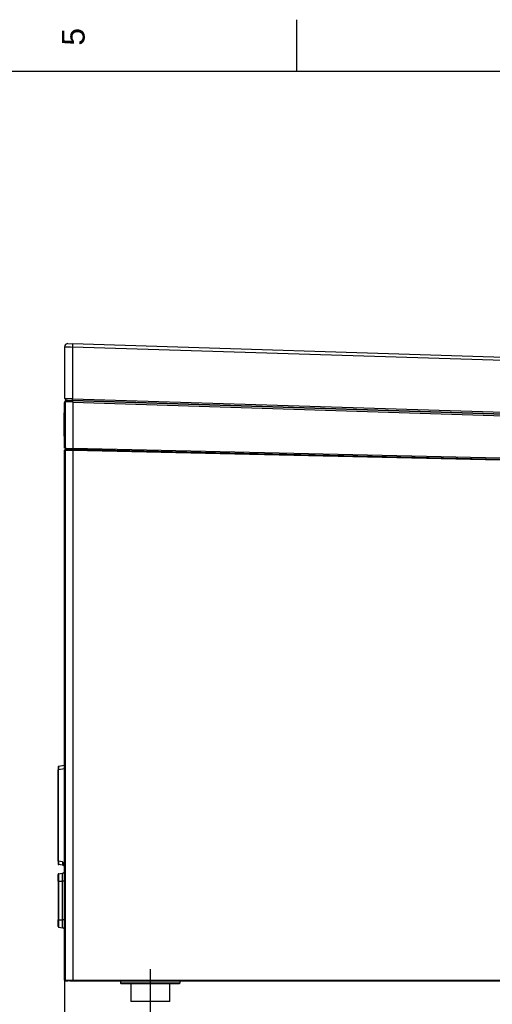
# Model space of a CAD drawing. Header units: millimetres. Extents: x 0 to 592, y 0 to 418.
# Tile 40 of 44: x 254 to 327, y 266 to 418. Entities that reach past the tile are written whole.
import ezdxf
from ezdxf.enums import TextEntityAlignment as Align
from ezdxf.lldxf.tags import DXFTag

# ---------------------------------------------------------------- set-up
doc = ezdxf.new("R2010")
doc.units = ezdxf.units.MM
for name, color, linetype in [('140.967_BW4NEO_C', 7, 'Continuous'), ('Marges', 7, 'Continuous'), ('Standard', 7, 'Continuous')]:
    doc.layers.add(name, color=color, linetype=linetype)
doc.styles.add('SEACAD_Arial', font='arial.ttf')
tags = doc.linetypes.add('CENTER2', pattern=[28.575, 19.05, -3.175, 3.175, -3.175]).pattern_tags.tags
tags[10:11] = [DXFTag(74, 4), DXFTag(75, 0), DXFTag(340, '0'), DXFTag(46, 0.0), DXFTag(50, 0.0), DXFTag(44, 0.0), DXFTag(45, 0.0)]
tags[8:9] = [DXFTag(74, 4), DXFTag(75, 0), DXFTag(340, '0'), DXFTag(46, 0.0), DXFTag(50, 0.0), DXFTag(44, 0.0), DXFTag(45, 0.0)]
tags[6:7] = [DXFTag(74, 4), DXFTag(75, 0), DXFTag(340, '0'), DXFTag(46, 0.0), DXFTag(50, 0.0), DXFTag(44, 0.0), DXFTag(45, 0.0)]
tags[4:5] = [DXFTag(74, 4), DXFTag(75, 0), DXFTag(340, '0'), DXFTag(46, 0.0), DXFTag(50, 0.0), DXFTag(44, 0.0), DXFTag(45, 0.0)]
doc.dimstyles.new('ISO', dxfattribs={"dimtxt": 3, "dimasz": 3, "dimexe": 1.5, "dimexo": 0, "dimgap": 0.75, "dimtad": 1, "dimdec": 0, "dimlfac": 5, "dimtxsty": 'SEACAD_Arial', "dimblk1": '_SE_FILLED', "dimblk2": '_SE_FILLED', "dimsah": 1, "dimcen": 1.5, "dimazin": 0, "dimtfac": 0.7, "dimtdec": 3, "dimtmove": 0, "dimatfit": 3, "dimfxl": 1, "dimarcsym": 0})

# ---------------------------------------------------------------- blocks, each defined once
blk = doc.blocks.new('SEANNOT_GROUP3')
at = {"layer": 'Standard', "color": 7, "linetype": 'CENTER2'}
blk.add_line((274.41, 271.55), (274.41, 264.55), dxfattribs=at)
blk = doc.blocks.new('SE1')
at = {"layer": '140.967_BW4NEO_C', "color": 7, "linetype": 'Continuous'}
for p, q in [((261.72, 368.03), (262.42, 368.01)), ((262.42, 368.01), (262.41, 367.51)), ((355.42, 365.08), (262.42, 368.01)), ((261.21, 367.53), (261.21, 359.58)), ((355.41, 364.58), (262.41, 367.51)), ((262.41, 367.51), (262.41, 359.54)), ((261.21, 359.58), (261.21, 359.57)), ((262.41, 359.54), (261.21, 359.58)), ((261.21, 359.57), (261.41, 359.56)), ((261.21, 359.05), (261.21, 358.95)), ((261.21, 359.05), (261.28, 359.04)), ((261.21, 358.95), (261.21, 358.95)), ((261.28, 359.04), (261.28, 351.89)), ((262.48, 359.01), (261.28, 359.04)), ((261.41, 359.3), (261.41, 359.57)), ((261.41, 359.3), (261.41, 359.57)), ((261.42, 359.24), (261.5, 359.24)), ((262.41, 359.21), (261.47, 359.24)), ((261.5, 359.24), (262.49, 359.21)), ((262.41, 359.27), (262.41, 359.54)), ((262.41, 359.54), (355.41, 356.61)), ((350.75, 356.49), (262.41, 359.27)), ((262.41, 359.21), (262.41, 359.27)), ((262.49, 359.21), (262.41, 359.21)), ((262.48, 359.01), (262.49, 359.21)), ((262.48, 359.01), (351.05, 356.22)), ((262.48, 359.01), (262.48, 351.87)), ((351.06, 356.42), (262.49, 359.21)), ((261.15, 356.58), (261.16, 357.37)), ((261.18, 357.37), (261.16, 357.37)), ((261.18, 357.37), (261.17, 356.58)), ((261.21, 357.39), (261.18, 357.39)), ((261.21, 357.37), (261.18, 357.37)), ((261.13, 354.61), (261.14, 355.68)), ((261.14, 355.68), (261.15, 356.52)), ((261.14, 355.68), (261.16, 355.68)), ((261.15, 354.61), (261.16, 355.68)), ((261.17, 356.54), (261.16, 355.68)), ((261.16, 355.68), (261.21, 355.67)), ((261.21, 356.56), (261.17, 356.56)), ((261.21, 356.54), (261.17, 356.54)), ((261.21, 356.59), (261.21, 356.59)), ((261.21, 351.9), (261.21, 356.59)), ((261.21, 356.59), (261.21, 351.9)), ((261.13, 354.61), (261.15, 354.61)), ((261.13, 353.75), (261.13, 354.56)), ((261.14, 353.75), (261.15, 354.56)), ((261.15, 354.61), (261.21, 354.61)), ((261.15, 354.59), (261.21, 354.59)), ((261.15, 354.58), (261.21, 354.57)), ((261.14, 353.75), (261.13, 353.75)), ((261.14, 353.75), (261.21, 353.74)), ((261.14, 353.73), (261.21, 353.72)), ((261.28, 351.89), (261.21, 351.9)), ((261.21, 351.6), (261.21, 351.31)), ((261.28, 351.6), (261.21, 351.6)), ((261.21, 351.6), (261.21, 351.31)), ((261.21, 351.6), (261.21, 351.6)), ((261.21, 269.86), (261.21, 351.6)), ((261.21, 351.31), (261.21, 269.86)), ((261.21, 351.31), (261.21, 269.86)), ((261.28, 351.89), (262.48, 351.87)), ((261.28, 351.6), (261.28, 269.86)), ((261.3, 351.7), (261.3, 351.7)), ((261.31, 351.7), (261.38, 351.7)), ((261.49, 351.7), (261.31, 351.7)), ((261.38, 351.7), (262.48, 351.67)), ((261.41, 351.7), (261.41, 351.79)), ((261.46, 351.85), (261.46, 351.7)), ((261.52, 351.85), (261.46, 351.85)), ((261.51, 351.7), (261.49, 351.7)), ((261.51, 351.7), (261.52, 351.7)), ((261.52, 351.7), (261.52, 351.89)), ((261.52, 351.7), (261.58, 351.7)), ((261.58, 351.7), (261.59, 351.89)), ((262.48, 351.68), (261.58, 351.7)), ((351.05, 349.83), (262.48, 351.87)), ((262.48, 351.68), (262.49, 351.87)), ((350.96, 349.64), (262.48, 351.68)), ((262.48, 351.57), (262.48, 351.67)), ((262.48, 351.67), (351.04, 349.63)), ((262.48, 351.57), (262.48, 269.86)), ((351.04, 349.53), (262.48, 351.57)), ((260.21, 302.72), (260.21, 302.28)), ((260.21, 288.22), (260.21, 302.28)), ((260.21, 302.28), (260.29, 302.28)), ((261.19, 302.98), (260.29, 302.82)), ((261.19, 302.44), (260.29, 302.28)), ((260.29, 288.22), (260.29, 302.28)), ((261.21, 302.98), (261.19, 302.98)), ((261.19, 302.44), (261.19, 302.44)), ((261.19, 287.66), (261.19, 302.44)), ((261.19, 302.44), (261.19, 287.66)), ((260.21, 288.22), (260.29, 288.22)), ((260.21, 288.22), (260.21, 287.77)), ((260.88, 288.11), (260.29, 288.22)), ((260.88, 287.57), (260.29, 287.67)), ((261.15, 287.65), (260.88, 288.11)), ((261.21, 287.35), (261.15, 287.65)), ((261.19, 287.66), (261.19, 287.66)), ((260.21, 285.12), (260.21, 286.16)), ((260.29, 286.26), (260.88, 286.36)), ((260.29, 286.26), (260.29, 285.12)), ((260.88, 285.12), (260.88, 286.36)), ((260.21, 285.12), (260.21, 279.17)), ((260.29, 285.12), (260.21, 285.12)), ((260.29, 285.12), (260.29, 279.17)), ((260.29, 285.12), (260.88, 285.12)), ((260.88, 279.17), (260.88, 285.12)), ((261.21, 285.12), (260.88, 285.12)), ((260.21, 278.13), (260.21, 279.17)), ((260.29, 279.17), (260.21, 279.17)), ((260.29, 279.17), (260.29, 278.03)), ((260.29, 279.17), (260.88, 279.17)), ((260.29, 278.03), (260.88, 277.93)), ((260.88, 277.93), (260.88, 279.17)), ((261.21, 279.17), (260.88, 279.17)), ((261.21, 269.86), (261.21, 269.86)), ((261.21, 269.86), (261.28, 269.86)), ((261.21, 269.86), (261.21, 269.86)), ((261.28, 269.86), (262.48, 269.86)), ((261.3, 269.76), (261.57, 269.74)), ((261.31, 269.77), (261.7, 269.75)), ((261.38, 269.77), (261.31, 269.77)), ((261.31, 269.77), (261.65, 269.76)), ((262.48, 269.77), (261.38, 269.77)), ((261.57, 269.74), (261.58, 269.74)), ((261.58, 269.76), (261.58, 269.74)), ((261.58, 269.74), (261.62, 269.74)), ((261.62, 269.76), (261.62, 269.74)), ((262.01, 269.7), (261.62, 269.74)), ((262.01, 269.75), (261.7, 269.75)), ((262.01, 269.75), (262.08, 269.75)), ((262.01, 269.7), (262.01, 269.75)), ((262.01, 269.75), (262.01, 269.75)), ((262.08, 269.75), (262.09, 269.75)), ((262.08, 269.75), (262.12, 269.75)), ((262.12, 269.75), (262.48, 269.75)), ((262.48, 269.77), (262.48, 269.86)), ((262.48, 269.86), (351.04, 269.86)), ((351.04, 269.77), (262.48, 269.77)), ((262.63, 269.75), (351.25, 269.75)), ((266.88, 269.75), (266.88, 269.75)), ((269.8, 269.75), (269.81, 269.42)), ((269.81, 269.42), (279, 269.42)), ((269.89, 269.35), (278.92, 269.35)), ((271.41, 269.35), (271.41, 266.55)), ((277.13, 269.71), (276.84, 269.71)), ((277.41, 266.55), (277.41, 269.35)), ((279, 269.69), (278.98, 269.69)), ((279, 269.42), (279.01, 269.72)), ((277.41, 266.55), (271.41, 266.55))]:
    blk.add_line(p, q, dxfattribs=at)
for centre, radius, start, end in [((261.71, 367.53), 0.5, 88.1962, 180), ((265.12, 547.73), 180.24, 268.7568, 269.1383), ((-510.7, 357.13), 771.91, 0.06056, 0.13479), ((261.42, 359.04), 0.2, 88.1962, 178.1962), ((261.47, 359.3), 0.06, 181, 268.1962), ((255.78, 152.24), 207.13, 88.1676, 88.4424), ((261.47, 359.3), 0.06, 181.5, 268.1962), ((261.18, 357.37), 0.02, 90.5, 179.5), ((-1023.96, 356.4), 1285.17, 0.00842, 0.06881), ((261.15, 354.61), 0.02, 179.5, 264.5), ((-692.34, 364.11), 953.54, 359.42738, 359.42811), ((261.15, 353.75), 0.02, 179.5, 264.5), ((261.31, 351.6), 0.1, 91.5134, 180.009), ((261.31, 351.6), 0.1, 91.478, 180.033), ((261.38, 351.6), 0.1, 91.5095, 180.0079), ((265.36, 515.66), 164.11, 268.5753, 268.9942), ((261.47, 351.79), 0.06, 95, 180), ((261.47, 351.79), 0.06, 92.9325, 95), ((260.31, 302.72), 0.1, 100, 180), ((264.74, 302.55), 4.46, 176.5157, 183.4843), ((261.2, 302.93), 0.05, 91.5, 100), ((260.31, 287.99), 0.1, 180.0152, 180.6912), ((260.31, 287.77), 0.1, 180, 260), ((264.74, 287.95), 4.46, 176.5157, 183.4843), ((259.78, 287.03), 1.54, 24.2185, 44.6339), ((260.81, 287.18), 0.4, 0, 80), ((260.39, 287.34), 0.871, 18.5789, 21.8439), ((260.31, 286.16), 0.1, 100, 180), ((260.81, 286.76), 0.4, 280, 0), ((260.31, 278.13), 0.1, 180, 260), ((260.81, 277.54), 0.4, 0, 80), ((261.31, 269.86), 0.1, 180, 265), ((262.21, 267.01), 2.74, 88.4996, 92.5662), ((262.26, 264.32), 5.43, 87.9487, 89.7204), ((262.61, 274.19), 4.45, 268.011, 270.2439), ((269.89, 269.43), 0.08, 181.5, 270), ((276.86, 269.88), 0.136, 182.6496, 271.7051), ((276.85, 269.85), 0.14, 226.3576, 269.6997), ((278.92, 269.43), 0.08, 270, 358.5)]:
    blk.add_arc(centre, radius, start, end, dxfattribs=at)
for centre, major_axis, ratio, start_param, end_param in [((261.49, 359.04), (0.006, 0.2), 0.999657, 0, 1.570796), ((261.18, 357.37), (-0.0002, 0.02), 0.05236, 0.000002, 1.569882), ((261.15, 354.61), (0.0019, 0.0199), 0.052169, 1.575361, 3.141591), ((261.15, 353.75), (0.0019, 0.0199), 0.052167, 1.575407, 3.141593), ((264.58, 303.02), (-3.38, -0.59), 0.145677, -0.131435, -0.025581), ((261.2, 287.66), (-0.0463, -0.0189), 0.066363, -1.409273, -0.40436), ((261.2, 287.66), (-0.0468, -0.0177), 0.009281, -1.546317, -0.403435), ((261.31, 269.86), (0, -0.1), 0.999657, 4.712389, 6.257005), ((261.38, 269.86), (0, -0.1), 0.999657, 4.712389, 6.257005), ((261.3, 269.82), (0.0052, 0.0598), 0.086827, 2.913316, 3.141593), ((261.57, 269.8), (0, -0.0602), 0.026126, 5.501231, 6.280893), ((276.87, 269.71), (0, -0.04), 0.52932, 3.141593, 4.686209), ((277.15, 269.71), (0, -0.04), 0.590355, 3.141593, 4.686209), ((279.04, 269.69), (0, 0.06), 0.992355, 0, 1.544616), ((279.06, 269.69), (0, 0.06), 0.99839, 0, 1.544616)]:
    blk.add_ellipse(centre, major_axis=major_axis, ratio=ratio, start_param=start_param, end_param=end_param, dxfattribs=at)
blk.add_rational_spline([(260.88, 288.11), (260.89, 287.97), (260.91, 287.68), (260.89, 287.57), (260.88, 287.57)], [0.99999967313, 0.999999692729, 0.999999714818, 0.999999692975, 0.99999967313], degree=3, knots=[0, 0, 0, 0, 0.497, 1, 1, 1, 1], dxfattribs=at)
for points, knots in [([(278.98, 269.69), (278.98, 269.69), (278.97, 269.69), (278.97, 269.69), (278.97, 269.69), (278.97, 269.7), (278.96, 269.71), (278.96, 269.73), (278.96, 269.74), (278.96, 269.74)], [0, 0, 0, 0, 0.0634313, 0.1262222, 0.1888731, 0.2518877, 0.3774732, 0.5007406, 0.5699535, 0.5699535, 0.5699535, 0.5699535]), ([(279.01, 269.74), (279.01, 269.74), (279.01, 269.73), (279.01, 269.71), (279.01, 269.7), (279.01, 269.69), (279, 269.69), (279, 269.69)], [0.4635074, 0.4635074, 0.4635074, 0.4635074, 0.4997361, 0.6224164, 0.7477825, 0.8726646, 1, 1, 1, 1])]:
    blk.add_open_spline(points, degree=3, knots=knots, dxfattribs=at)
blk = doc.blocks.new('DMBLK15')
at = {"layer": 'Standard', "linetype": 'Continuous'}
for points in [[(264.21, 256.27), (264.21, 257.27), (261.21, 256.77)], [(271.41, 256.27), (274.41, 256.77), (271.41, 257.27)]]:
    blk.add_hatch(color=7, dxfattribs=at).paths.add_polyline_path(points)
at = {"layer": 'Standard', "color": 7, "linetype": 'Continuous'}
for p, q in [((261.21, 269.86), (261.21, 255.27)), ((274.41, 264.55), (274.41, 255.27)), ((261.21, 256.77), (274.41, 256.77))]:
    blk.add_line(p, q, dxfattribs=at)
at = {"layer": 'Standard', "color": 7, "linetype": 'Continuous', "style": 'SEACAD_Arial'}
blk.add_text('66', height=3, dxfattribs=at).set_placement((265.46, 260.52), align=Align.TOP_LEFT)
blk = doc.blocks.new('_SE_FILLED')
at = {"color": 0}
blk.add_line((0, 0), (-1, 0), dxfattribs=at)
blk.add_solid([(0, 0), (-1, -0.1665), (-1, 0.1665), (0, 0)], dxfattribs=at)
blk = doc.blocks.new('DMBLK17')
at = {"layer": 'Standard', "linetype": 'Continuous'}
for points in [[(264.21, 248.77), (264.21, 249.77), (261.21, 249.27)], [(373.66, 248.77), (376.66, 249.27), (373.66, 249.77)]]:
    blk.add_hatch(color=7, dxfattribs=at).paths.add_polyline_path(points)
at = {"layer": 'Standard', "color": 7, "linetype": 'Continuous'}
for p, q in [((376.66, 274.93), (376.66, 247.77)), ((261.21, 269.86), (261.21, 247.77)), ((261.21, 249.27), (376.66, 249.27))]:
    blk.add_line(p, q, dxfattribs=at)
at = {"layer": 'Standard', "color": 7, "linetype": 'Continuous', "style": 'SEACAD_Arial'}
blk.add_text('577', height=3, dxfattribs=at).set_placement((315.41, 253.02), align=Align.TOP_LEFT)
blk = doc.blocks.new('SE5')
at = {"layer": 'Marges', "insert": (260.79, 414), "char_height": 3.5, "width": 3.8216, "attachment_point": 1, "rotation": 90}
blk.add_mtext('{\\fArial|b0||i0||c0|p34;\\C7;\\H3.5;\\W1.;5}', dxfattribs=at)
blk = doc.blocks.new('SE4')
at = {"layer": 'Marges'}
blk.add_blockref('SE5', (0, 0), dxfattribs=at)

msp = doc.modelspace()

# ---------------------------------------------------------------- linework, layer by layer
at = {"layer": 'Marges', "color": 7, "linetype": 'Continuous'}
for p, q in [((297, 410), (297, 418)), ((584, 410), (10, 410))]:
    msp.add_line(p, q, dxfattribs=at)

# ---------------------------------------------------------------- block references
msp.add_blockref('SE4', (0, 0))
at = {"layer": 'Standard'}
for name in ['SE1', 'SEANNOT_GROUP3']:
    msp.add_blockref(name, (0, 0), dxfattribs=at)

# ---------------------------------------------------------------- dimensions: what is measured, and where the dimension line sits
at = {"layer": 'Standard', "color": 7, "linetype": 'Continuous'}
dim = msp.add_linear_dim(base=(376.6575, 249.2707), p1=(261.2075, 269.8641), p2=(376.6575, 274.9299), text='\\A1;<>', dimstyle='ISO', dxfattribs=at)
dim.commit()
dim.dimension.update_dxf_attribs({"geometry": 'DMBLK17', "text_midpoint": (318.9325, 249.2707), "dimtype": 160})
dim = msp.add_linear_dim(base=(274.4075, 256.7707), p1=(261.2075, 269.8641), p2=(274.4075, 264.5466), text='\\A1;<>', dimstyle='ISO', override={"dimdec": 2}, dxfattribs=at)
dim.commit()
dim.dimension.update_dxf_attribs({"geometry": 'DMBLK15', "text_midpoint": (267.8075, 256.7707), "dimtype": 160})

doc.saveas('drawing.dxf')
